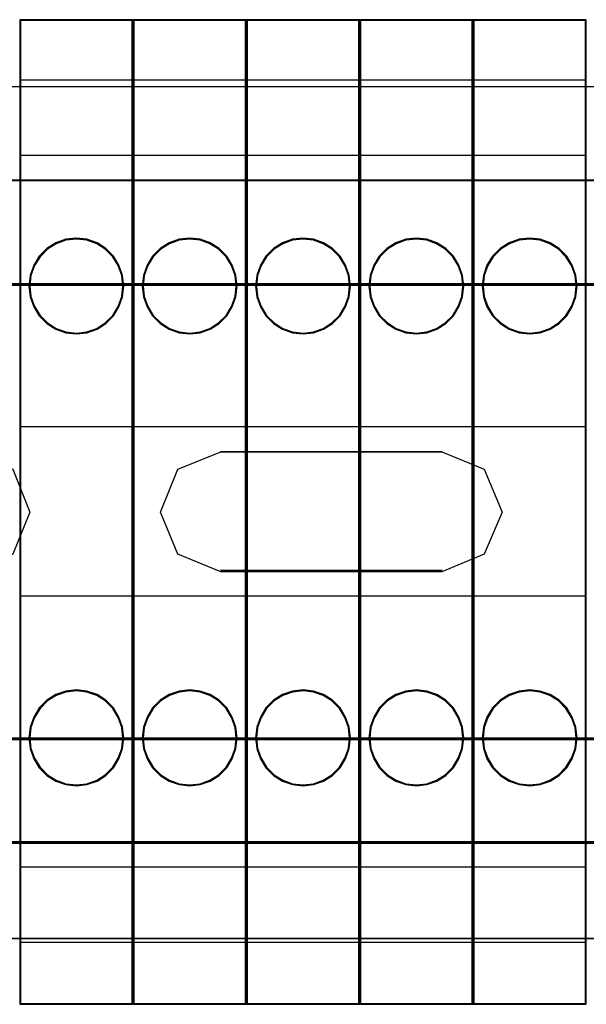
# Model space of a CAD drawing. Header units: millimetres. Extents: x 18084 to 52399, y 38174 to 56392.
# Tile 176 of 250: x 25402 to 25432, y 51075 to 51127. Entities that reach past the tile are written whole.
import ezdxf

# ---------------------------------------------------------------- set-up
doc = ezdxf.new("R2010")
doc.units = ezdxf.units.MM
doc.header["$LTSCALE"] = 100
for name, color, linetype in [('30', 7, 'Continuous'), ('45', 7, 'Continuous'), ('50', 7, 'Continuous')]:
    doc.layers.add(name, color=color, linetype=linetype)

msp = doc.modelspace()

# ---------------------------------------------------------------- linework, layer by layer
at = {"layer": '30', "color": 139}
for points in [[(25598.441, 51118.595), (25163.131, 51118.595), (25598.441, 51118.595)], [(25163.131, 51113.111), (25598.441, 51113.111), (25163.131, 51113.111)], [(25424.153, 51104.227), (25412.417, 51104.227), (25424.153, 51104.227)], [(25412.417, 51097.947), (25424.153, 51097.947), (25412.417, 51097.947)], [(25163.131, 51089.063), (25598.441, 51089.063), (25163.131, 51089.063)], [(25163.131, 51083.581), (25598.441, 51083.581), (25163.131, 51083.581)]]:
    msp.add_lwpolyline(points, close=True, dxfattribs=at)
at = {"layer": '30', "color": 7}
for points in [[(25163.131, 51113.041), (25598.441, 51113.041), (25598.441, 51113.227), (25598.441, 51115.43), (25598.441, 51118.595), (25598.257, 51118.595), (25163.315, 51118.595), (25163.131, 51118.595), (25163.131, 51115.43), (25163.131, 51113.227), (25163.131, 51113.041)], [(25163.131, 51113.041), (25598.441, 51113.041), (25598.441, 51113.227), (25598.441, 51115.43), (25598.441, 51118.595), (25598.257, 51118.595), (25163.315, 51118.595), (25163.131, 51118.595), (25163.131, 51115.43), (25163.131, 51113.227), (25163.131, 51113.041)], [(25163.131, 51113.041), (25598.441, 51113.041), (25598.441, 51113.227), (25598.441, 51115.43), (25598.441, 51118.595), (25598.257, 51118.595), (25163.315, 51118.595), (25163.131, 51118.595), (25163.131, 51115.43), (25163.131, 51113.227), (25163.131, 51113.041)], [(25385.165, 51103.298), (25387.409, 51104.227), (25399.152, 51104.227), (25401.426, 51103.298), (25402.318, 51101.038), (25401.426, 51098.808), (25399.152, 51097.88), (25387.409, 51097.88), (25385.165, 51098.808), (25384.274, 51101.038), (25385.165, 51103.298)], [(25385.165, 51103.298), (25387.409, 51104.227), (25399.152, 51104.227), (25401.426, 51103.298), (25402.318, 51101.038), (25401.426, 51098.808), (25399.152, 51097.88), (25387.409, 51097.88), (25385.165, 51098.808), (25384.274, 51101.038), (25385.165, 51103.298)], [(25385.165, 51103.298), (25387.409, 51104.227), (25399.152, 51104.227), (25401.426, 51103.298), (25402.318, 51101.038), (25401.426, 51098.808), (25399.152, 51097.88), (25387.409, 51097.88), (25385.165, 51098.808), (25384.274, 51101.038), (25385.165, 51103.298)], [(25424.141, 51097.88), (25412.429, 51097.88), (25410.154, 51098.808), (25409.232, 51101.038), (25410.154, 51103.298), (25412.429, 51104.227), (25424.141, 51104.227), (25426.385, 51103.298), (25427.338, 51101.038), (25426.385, 51098.808), (25424.141, 51097.88)], [(25424.141, 51097.88), (25412.429, 51097.88), (25410.154, 51098.808), (25409.232, 51101.038), (25410.154, 51103.298), (25412.429, 51104.227), (25424.141, 51104.227), (25426.385, 51103.298), (25427.338, 51101.038), (25426.385, 51098.808), (25424.141, 51097.88)], [(25424.141, 51097.88), (25412.429, 51097.88), (25410.154, 51098.808), (25409.232, 51101.038), (25410.154, 51103.298), (25412.429, 51104.227), (25424.141, 51104.227), (25426.385, 51103.298), (25427.338, 51101.038), (25426.385, 51098.808), (25424.141, 51097.88)], [(25598.441, 51089.063), (25163.131, 51089.063), (25163.131, 51088.877), (25163.131, 51086.675), (25163.131, 51083.512), (25163.315, 51083.512), (25598.257, 51083.512), (25598.441, 51083.512), (25598.441, 51086.675), (25598.441, 51088.877), (25598.441, 51089.063)], [(25598.441, 51089.063), (25163.131, 51089.063), (25163.131, 51088.877), (25163.131, 51086.675), (25163.131, 51083.512), (25163.315, 51083.512), (25598.257, 51083.512), (25598.441, 51083.512), (25598.441, 51086.675), (25598.441, 51088.877), (25598.441, 51089.063)], [(25598.441, 51089.063), (25163.131, 51089.063), (25163.131, 51088.877), (25163.131, 51086.675), (25163.131, 51083.512), (25163.315, 51083.512), (25598.257, 51083.512), (25598.441, 51083.512), (25598.441, 51086.675), (25598.441, 51088.877), (25598.441, 51089.063)]]:
    msp.add_lwpolyline(points, close=True, dxfattribs=at)
at = {"layer": '30', "color": 59}
for points in [[(25163.131, 51113.041), (25598.441, 51113.041), (25598.441, 51113.227), (25598.441, 51115.43), (25598.441, 51118.595), (25598.257, 51118.595), (25163.315, 51118.595), (25163.131, 51118.595), (25163.131, 51115.43), (25163.131, 51113.227), (25163.131, 51113.041)], [(25163.163, 51113.076), (25598.406, 51113.076), (25598.406, 51113.26), (25598.406, 51115.435), (25598.406, 51118.56), (25598.222, 51118.56), (25163.347, 51118.56), (25163.163, 51118.56), (25163.163, 51115.435), (25163.163, 51113.26), (25163.163, 51113.076)], [(25385.165, 51103.298), (25387.409, 51104.227), (25399.152, 51104.227), (25401.426, 51103.298), (25402.318, 51101.038), (25401.426, 51098.808), (25399.152, 51097.88), (25387.409, 51097.88), (25385.165, 51098.808), (25384.274, 51101.038), (25385.165, 51103.298)], [(25424.141, 51097.88), (25412.429, 51097.88), (25410.154, 51098.808), (25409.232, 51101.038), (25410.154, 51103.298), (25412.429, 51104.227), (25424.141, 51104.227), (25426.385, 51103.298), (25427.338, 51101.038), (25426.385, 51098.808), (25424.141, 51097.88)], [(25598.441, 51089.063), (25163.131, 51089.063), (25163.131, 51088.877), (25163.131, 51086.675), (25163.131, 51083.512), (25163.315, 51083.512), (25598.257, 51083.512), (25598.441, 51083.512), (25598.441, 51086.675), (25598.441, 51088.877), (25598.441, 51089.063)], [(25598.406, 51089.031), (25163.163, 51089.031), (25163.163, 51088.847), (25163.163, 51086.672), (25163.163, 51083.547), (25163.347, 51083.547), (25598.222, 51083.547), (25598.406, 51083.547), (25598.406, 51086.672), (25598.406, 51088.847), (25598.406, 51089.031)]]:
    msp.add_lwpolyline(points, close=True, dxfattribs=at)
at = {"layer": '30', "color": 7}
for points in [[(25598.441, 51113.111), (25163.131, 51113.111)], [(25598.441, 51113.111), (25163.131, 51113.111)], [(25598.441, 51113.111), (25163.131, 51113.111)], [(25163.131, 51088.996), (25598.441, 51088.996)], [(25163.131, 51088.996), (25598.441, 51088.996)], [(25163.131, 51088.996), (25598.441, 51088.996)]]:
    msp.add_lwpolyline(points, dxfattribs=at)
at = {"layer": '30', "color": 59}
for points in [[(25598.441, 51113.111), (25163.131, 51113.111)], [(25163.131, 51088.996), (25598.441, 51088.996)]]:
    msp.add_lwpolyline(points, dxfattribs=at)
at = {"layer": '45', "color": 7}
for p, q in [((25401.786, 51127.096), (25401.786, 51074.98)), ((25407.783, 51127.096), (25401.786, 51127.096)), ((25401.786, 51127.096), (25401.786, 51074.98)), ((25407.739, 51127.049), (25401.833, 51127.049)), ((25401.833, 51127.049), (25401.833, 51075.028)), ((25407.739, 51075.028), (25407.739, 51127.049)), ((25407.783, 51074.98), (25407.783, 51127.096)), ((25407.783, 51127.096), (25407.783, 51127.096)), ((25407.786, 51127.096), (25407.786, 51074.98)), ((25413.783, 51127.096), (25407.786, 51127.096)), ((25407.786, 51127.096), (25407.786, 51074.98)), ((25413.738, 51127.049), (25407.833, 51127.049)), ((25407.833, 51127.049), (25407.833, 51075.028)), ((25413.738, 51075.028), (25413.738, 51127.049)), ((25413.783, 51074.98), (25413.783, 51127.096)), ((25413.783, 51127.096), (25413.783, 51127.096)), ((25413.786, 51127.096), (25413.786, 51074.98)), ((25419.783, 51127.096), (25413.786, 51127.096)), ((25413.786, 51127.096), (25413.786, 51074.98)), ((25419.738, 51127.049), (25413.833, 51127.049)), ((25413.833, 51127.049), (25413.833, 51075.028)), ((25419.738, 51075.028), (25419.738, 51127.049)), ((25419.783, 51074.98), (25419.783, 51127.096)), ((25419.783, 51127.096), (25419.783, 51127.096)), ((25419.785, 51127.096), (25419.785, 51074.98)), ((25425.785, 51127.096), (25419.785, 51127.096)), ((25419.785, 51127.096), (25419.785, 51074.98)), ((25425.738, 51127.049), (25419.833, 51127.049)), ((25419.833, 51127.049), (25419.833, 51075.028)), ((25425.738, 51075.028), (25425.738, 51127.049)), ((25425.785, 51074.98), (25425.785, 51127.096)), ((25425.785, 51127.096), (25425.785, 51127.096)), ((25425.785, 51127.096), (25425.785, 51074.98)), ((25431.785, 51127.096), (25425.785, 51127.096)), ((25425.785, 51127.096), (25425.785, 51074.98)), ((25431.738, 51127.049), (25425.832, 51127.049)), ((25425.832, 51127.049), (25425.832, 51075.028)), ((25431.738, 51075.028), (25431.738, 51127.049)), ((25431.785, 51074.98), (25431.785, 51127.096)), ((25431.785, 51127.096), (25431.785, 51127.096)), ((25401.786, 51123.905), (25407.783, 51123.905)), ((25407.786, 51123.905), (25413.783, 51123.905)), ((25413.786, 51123.905), (25419.783, 51123.905)), ((25419.785, 51123.905), (25425.785, 51123.905)), ((25425.785, 51123.905), (25431.785, 51123.905)), ((25401.786, 51119.925), (25407.783, 51119.925)), ((25407.786, 51119.925), (25413.783, 51119.925)), ((25413.786, 51119.925), (25419.783, 51119.925)), ((25419.785, 51119.925), (25425.785, 51119.925)), ((25425.785, 51119.925), (25431.785, 51119.925)), ((25403.7, 51115.283), (25403.224, 51114.981)), ((25404.225, 51115.479), (25403.7, 51115.283)), ((25404.237, 51115.433), (25403.721, 51115.24)), ((25404.786, 51115.535), (25404.225, 51115.479)), ((25404.788, 51115.488), (25404.237, 51115.433)), ((25405.344, 51115.479), (25404.786, 51115.535)), ((25405.335, 51115.433), (25404.788, 51115.488)), ((25405.861, 51115.24), (25405.335, 51115.433)), ((25405.879, 51115.283), (25405.344, 51115.479)), ((25406.345, 51114.981), (25405.879, 51115.283)), ((25409.7, 51115.283), (25409.224, 51114.981)), ((25410.225, 51115.479), (25409.7, 51115.283)), ((25410.236, 51115.433), (25409.721, 51115.24)), ((25410.786, 51115.535), (25410.225, 51115.479)), ((25410.787, 51115.488), (25410.236, 51115.433)), ((25411.344, 51115.479), (25410.786, 51115.535)), ((25411.335, 51115.433), (25410.787, 51115.488)), ((25411.86, 51115.24), (25411.335, 51115.433)), ((25411.879, 51115.283), (25411.344, 51115.479)), ((25412.345, 51114.981), (25411.879, 51115.283)), ((25415.699, 51115.283), (25415.224, 51114.981)), ((25416.225, 51115.479), (25415.699, 51115.283)), ((25416.236, 51115.433), (25415.721, 51115.24)), ((25416.786, 51115.535), (25416.225, 51115.479)), ((25416.787, 51115.488), (25416.236, 51115.433)), ((25417.344, 51115.479), (25416.786, 51115.535)), ((25417.335, 51115.433), (25416.787, 51115.488)), ((25417.86, 51115.24), (25417.335, 51115.433)), ((25417.879, 51115.283), (25417.344, 51115.479)), ((25418.345, 51114.981), (25417.879, 51115.283)), ((25421.7, 51115.283), (25421.224, 51114.981)), ((25422.225, 51115.479), (25421.7, 51115.283)), ((25422.236, 51115.433), (25421.72, 51115.24)), ((25422.787, 51115.535), (25422.225, 51115.479)), ((25422.787, 51115.488), (25422.236, 51115.433)), ((25423.345, 51115.479), (25422.787, 51115.535)), ((25423.335, 51115.433), (25422.787, 51115.488)), ((25423.86, 51115.24), (25423.335, 51115.433)), ((25423.88, 51115.283), (25423.345, 51115.479)), ((25424.347, 51114.981), (25423.88, 51115.283)), ((25427.7, 51115.283), (25427.223, 51114.981)), ((25428.225, 51115.479), (25427.7, 51115.283)), ((25428.236, 51115.433), (25427.72, 51115.24)), ((25428.787, 51115.535), (25428.225, 51115.479)), ((25428.787, 51115.488), (25428.236, 51115.433)), ((25429.345, 51115.479), (25428.787, 51115.535)), ((25429.334, 51115.433), (25428.787, 51115.488)), ((25429.859, 51115.24), (25429.334, 51115.433)), ((25429.88, 51115.283), (25429.345, 51115.479)), ((25430.346, 51114.981), (25429.88, 51115.283)), ((25403.224, 51114.981), (25402.824, 51114.579)), ((25403.254, 51114.944), (25402.861, 51114.55)), ((25403.721, 51115.24), (25403.254, 51114.944)), ((25406.318, 51114.944), (25405.861, 51115.24)), ((25406.711, 51114.55), (25406.318, 51114.944)), ((25406.746, 51114.579), (25406.345, 51114.981)), ((25409.224, 51114.981), (25408.823, 51114.579)), ((25409.254, 51114.944), (25408.861, 51114.55)), ((25409.721, 51115.24), (25409.254, 51114.944)), ((25412.318, 51114.944), (25411.86, 51115.24)), ((25412.711, 51114.55), (25412.318, 51114.944)), ((25412.746, 51114.579), (25412.345, 51114.981)), ((25415.224, 51114.981), (25414.823, 51114.579)), ((25415.253, 51114.944), (25414.86, 51114.55)), ((25415.721, 51115.24), (25415.253, 51114.944)), ((25418.318, 51114.944), (25417.86, 51115.24)), ((25418.711, 51114.55), (25418.318, 51114.944)), ((25418.745, 51114.579), (25418.345, 51114.981)), ((25421.224, 51114.981), (25420.823, 51114.579)), ((25421.253, 51114.944), (25420.86, 51114.55)), ((25421.72, 51115.24), (25421.253, 51114.944)), ((25424.317, 51114.944), (25423.86, 51115.24)), ((25424.71, 51114.55), (25424.317, 51114.944)), ((25424.747, 51114.579), (25424.347, 51114.981)), ((25427.223, 51114.981), (25426.823, 51114.579)), ((25427.253, 51114.944), (25426.86, 51114.55)), ((25427.72, 51115.24), (25427.253, 51114.944)), ((25430.317, 51114.944), (25429.859, 51115.24)), ((25430.71, 51114.55), (25430.317, 51114.944)), ((25430.747, 51114.579), (25430.346, 51114.981)), ((25402.824, 51114.579), (25402.528, 51114.105)), ((25402.861, 51114.55), (25402.571, 51114.084)), ((25407.001, 51114.084), (25406.711, 51114.55)), ((25407.041, 51114.105), (25406.746, 51114.579)), ((25408.823, 51114.579), (25408.528, 51114.105)), ((25408.861, 51114.55), (25408.571, 51114.084)), ((25413.001, 51114.084), (25412.711, 51114.55)), ((25413.041, 51114.105), (25412.746, 51114.579)), ((25414.823, 51114.579), (25414.528, 51114.105)), ((25414.86, 51114.55), (25414.57, 51114.084)), ((25419.001, 51114.084), (25418.711, 51114.55)), ((25419.041, 51114.105), (25418.745, 51114.579)), ((25420.823, 51114.579), (25420.528, 51114.105)), ((25420.86, 51114.55), (25420.57, 51114.084)), ((25425, 51114.084), (25424.71, 51114.55)), ((25425.043, 51114.105), (25424.747, 51114.579)), ((25426.823, 51114.579), (25426.527, 51114.105)), ((25426.86, 51114.55), (25426.57, 51114.084)), ((25431, 51114.084), (25430.71, 51114.55)), ((25431.043, 51114.105), (25430.747, 51114.579)), ((25402.528, 51114.105), (25402.335, 51113.563)), ((25402.571, 51114.084), (25402.381, 51113.553)), ((25407.191, 51113.553), (25407.001, 51114.084)), ((25407.235, 51113.563), (25407.041, 51114.105)), ((25408.528, 51114.105), (25408.334, 51113.563)), ((25408.571, 51114.084), (25408.38, 51113.553)), ((25413.191, 51113.553), (25413.001, 51114.084)), ((25413.235, 51113.563), (25413.041, 51114.105)), ((25414.528, 51114.105), (25414.334, 51113.563)), ((25414.57, 51114.084), (25414.38, 51113.553)), ((25419.191, 51113.553), (25419.001, 51114.084)), ((25419.234, 51113.563), (25419.041, 51114.105)), ((25420.528, 51114.105), (25420.334, 51113.563)), ((25420.57, 51114.084), (25420.38, 51113.553)), ((25425.19, 51113.553), (25425, 51114.084)), ((25425.237, 51113.563), (25425.043, 51114.105)), ((25426.527, 51114.105), (25426.334, 51113.563)), ((25426.57, 51114.084), (25426.38, 51113.553)), ((25431.19, 51113.553), (25431, 51114.084)), ((25431.236, 51113.563), (25431.043, 51114.105)), ((25402.335, 51113.563), (25402.276, 51112.999)), ((25402.381, 51113.553), (25402.323, 51112.999)), ((25407.249, 51112.999), (25407.191, 51113.553)), ((25407.294, 51112.999), (25407.235, 51113.563)), ((25408.334, 51113.563), (25408.275, 51112.999)), ((25408.38, 51113.553), (25408.322, 51112.999)), ((25413.249, 51112.999), (25413.191, 51113.553)), ((25413.294, 51112.999), (25413.235, 51113.563)), ((25414.334, 51113.563), (25414.275, 51112.999)), ((25414.38, 51113.553), (25414.322, 51112.999)), ((25419.249, 51112.999), (25419.191, 51113.553)), ((25419.293, 51112.999), (25419.234, 51113.563)), ((25420.334, 51113.563), (25420.275, 51112.999)), ((25420.38, 51113.553), (25420.322, 51112.999)), ((25425.248, 51112.999), (25425.19, 51113.553)), ((25425.296, 51112.999), (25425.237, 51113.563)), ((25426.334, 51113.563), (25426.274, 51112.999)), ((25426.38, 51113.553), (25426.322, 51112.999)), ((25431.248, 51112.999), (25431.19, 51113.553)), ((25431.295, 51112.999), (25431.236, 51113.563)), ((25402.276, 51112.999), (25402.335, 51112.435)), ((25402.323, 51112.999), (25402.381, 51112.445)), ((25407.191, 51112.445), (25407.249, 51112.999)), ((25407.235, 51112.435), (25407.294, 51112.999)), ((25407.249, 51112.999), (25407.249, 51112.999)), ((25407.294, 51112.999), (25407.294, 51112.999)), ((25408.275, 51112.999), (25408.334, 51112.435)), ((25408.322, 51112.999), (25408.38, 51112.445)), ((25413.191, 51112.445), (25413.249, 51112.999)), ((25413.235, 51112.435), (25413.294, 51112.999)), ((25413.249, 51112.999), (25413.249, 51112.999)), ((25413.294, 51112.999), (25413.294, 51112.999)), ((25414.275, 51112.999), (25414.334, 51112.435)), ((25414.322, 51112.999), (25414.38, 51112.445)), ((25419.191, 51112.445), (25419.249, 51112.999)), ((25419.234, 51112.435), (25419.293, 51112.999)), ((25419.249, 51112.999), (25419.249, 51112.999)), ((25419.293, 51112.999), (25419.293, 51112.999)), ((25420.275, 51112.999), (25420.334, 51112.435)), ((25420.322, 51112.999), (25420.38, 51112.445)), ((25425.19, 51112.445), (25425.248, 51112.999)), ((25425.237, 51112.435), (25425.296, 51112.999)), ((25425.248, 51112.999), (25425.248, 51112.999)), ((25425.296, 51112.999), (25425.296, 51112.999)), ((25426.274, 51112.999), (25426.334, 51112.435)), ((25426.322, 51112.999), (25426.38, 51112.445)), ((25431.19, 51112.445), (25431.248, 51112.999)), ((25431.236, 51112.435), (25431.295, 51112.999)), ((25431.248, 51112.999), (25431.248, 51112.999)), ((25431.295, 51112.999), (25431.295, 51112.999)), ((25402.335, 51112.435), (25402.528, 51111.89)), ((25402.381, 51112.445), (25402.571, 51111.911)), ((25407.001, 51111.911), (25407.191, 51112.445)), ((25407.041, 51111.89), (25407.235, 51112.435)), ((25408.334, 51112.435), (25408.528, 51111.89)), ((25408.38, 51112.445), (25408.571, 51111.911)), ((25413.001, 51111.911), (25413.191, 51112.445)), ((25413.041, 51111.89), (25413.235, 51112.435)), ((25414.334, 51112.435), (25414.528, 51111.89)), ((25414.38, 51112.445), (25414.57, 51111.911)), ((25419.001, 51111.911), (25419.191, 51112.445)), ((25419.041, 51111.89), (25419.234, 51112.435)), ((25420.334, 51112.435), (25420.528, 51111.89)), ((25420.38, 51112.445), (25420.57, 51111.911)), ((25425, 51111.911), (25425.19, 51112.445)), ((25425.043, 51111.89), (25425.237, 51112.435)), ((25426.334, 51112.435), (25426.527, 51111.89)), ((25426.38, 51112.445), (25426.57, 51111.911)), ((25431, 51111.911), (25431.19, 51112.445)), ((25431.043, 51111.89), (25431.236, 51112.435)), ((25402.528, 51111.89), (25402.824, 51111.419)), ((25402.571, 51111.911), (25402.861, 51111.448)), ((25406.711, 51111.448), (25407.001, 51111.911)), ((25406.746, 51111.419), (25407.041, 51111.89)), ((25408.528, 51111.89), (25408.823, 51111.419)), ((25408.571, 51111.911), (25408.861, 51111.448)), ((25412.711, 51111.448), (25413.001, 51111.911)), ((25412.746, 51111.419), (25413.041, 51111.89)), ((25414.528, 51111.89), (25414.823, 51111.419)), ((25414.57, 51111.911), (25414.86, 51111.448)), ((25418.711, 51111.448), (25419.001, 51111.911)), ((25418.745, 51111.419), (25419.041, 51111.89)), ((25420.528, 51111.89), (25420.823, 51111.419)), ((25420.57, 51111.911), (25420.86, 51111.448)), ((25424.71, 51111.448), (25425, 51111.911)), ((25424.747, 51111.419), (25425.043, 51111.89)), ((25426.527, 51111.89), (25426.823, 51111.419)), ((25426.57, 51111.911), (25426.86, 51111.448)), ((25430.71, 51111.448), (25431, 51111.911)), ((25430.747, 51111.419), (25431.043, 51111.89)), ((25402.824, 51111.419), (25403.224, 51111.014)), ((25402.861, 51111.448), (25403.254, 51111.051)), ((25406.318, 51111.051), (25406.711, 51111.448)), ((25406.345, 51111.014), (25406.746, 51111.419)), ((25408.823, 51111.419), (25409.224, 51111.014)), ((25408.861, 51111.448), (25409.254, 51111.051)), ((25412.318, 51111.051), (25412.711, 51111.448)), ((25412.345, 51111.014), (25412.746, 51111.419)), ((25414.823, 51111.419), (25415.224, 51111.014)), ((25414.86, 51111.448), (25415.253, 51111.051)), ((25418.318, 51111.051), (25418.711, 51111.448)), ((25418.345, 51111.014), (25418.745, 51111.419)), ((25420.823, 51111.419), (25421.224, 51111.014)), ((25420.86, 51111.448), (25421.253, 51111.051)), ((25424.317, 51111.051), (25424.71, 51111.448)), ((25424.347, 51111.014), (25424.747, 51111.419)), ((25426.823, 51111.419), (25427.223, 51111.014)), ((25426.86, 51111.448), (25427.253, 51111.051)), ((25430.317, 51111.051), (25430.71, 51111.448)), ((25430.346, 51111.014), (25430.747, 51111.419)), ((25403.224, 51111.014), (25403.7, 51110.715)), ((25403.254, 51111.051), (25403.721, 51110.758)), ((25403.7, 51110.715), (25404.225, 51110.52)), ((25403.721, 51110.758), (25404.237, 51110.566)), ((25405.335, 51110.566), (25405.861, 51110.758)), ((25405.344, 51110.52), (25405.879, 51110.715)), ((25405.861, 51110.758), (25406.318, 51111.051)), ((25405.879, 51110.715), (25406.345, 51111.014)), ((25409.224, 51111.014), (25409.7, 51110.715)), ((25409.254, 51111.051), (25409.721, 51110.758)), ((25409.7, 51110.715), (25410.225, 51110.52)), ((25409.721, 51110.758), (25410.236, 51110.566)), ((25411.335, 51110.566), (25411.86, 51110.758)), ((25411.344, 51110.52), (25411.879, 51110.715)), ((25411.86, 51110.758), (25412.318, 51111.051)), ((25411.879, 51110.715), (25412.345, 51111.014)), ((25415.224, 51111.014), (25415.699, 51110.715)), ((25415.253, 51111.051), (25415.721, 51110.758)), ((25415.699, 51110.715), (25416.225, 51110.52)), ((25415.721, 51110.758), (25416.236, 51110.566)), ((25417.335, 51110.566), (25417.86, 51110.758)), ((25417.344, 51110.52), (25417.879, 51110.715)), ((25417.86, 51110.758), (25418.318, 51111.051)), ((25417.879, 51110.715), (25418.345, 51111.014)), ((25421.224, 51111.014), (25421.7, 51110.715)), ((25421.253, 51111.051), (25421.72, 51110.758)), ((25421.7, 51110.715), (25422.225, 51110.52)), ((25421.72, 51110.758), (25422.236, 51110.566)), ((25423.335, 51110.566), (25423.86, 51110.758)), ((25423.345, 51110.52), (25423.88, 51110.715)), ((25423.86, 51110.758), (25424.317, 51111.051)), ((25423.88, 51110.715), (25424.347, 51111.014)), ((25427.223, 51111.014), (25427.7, 51110.715)), ((25427.253, 51111.051), (25427.72, 51110.758)), ((25427.7, 51110.715), (25428.225, 51110.52)), ((25427.72, 51110.758), (25428.236, 51110.566)), ((25429.334, 51110.566), (25429.859, 51110.758)), ((25429.345, 51110.52), (25429.88, 51110.715)), ((25429.859, 51110.758), (25430.317, 51111.051)), ((25429.88, 51110.715), (25430.346, 51111.014)), ((25404.225, 51110.52), (25404.786, 51110.463)), ((25404.237, 51110.566), (25404.788, 51110.51)), ((25404.786, 51110.463), (25405.344, 51110.52)), ((25404.788, 51110.51), (25405.335, 51110.566)), ((25410.225, 51110.52), (25410.786, 51110.463)), ((25410.236, 51110.566), (25410.787, 51110.51)), ((25410.786, 51110.463), (25411.344, 51110.52)), ((25410.787, 51110.51), (25411.335, 51110.566)), ((25416.225, 51110.52), (25416.786, 51110.463)), ((25416.236, 51110.566), (25416.787, 51110.51)), ((25416.786, 51110.463), (25417.344, 51110.52)), ((25416.787, 51110.51), (25417.335, 51110.566)), ((25422.225, 51110.52), (25422.787, 51110.463)), ((25422.236, 51110.566), (25422.787, 51110.51)), ((25422.787, 51110.51), (25423.335, 51110.566)), ((25422.787, 51110.463), (25423.345, 51110.52)), ((25428.225, 51110.52), (25428.787, 51110.463)), ((25428.236, 51110.566), (25428.787, 51110.51)), ((25428.787, 51110.51), (25429.334, 51110.566)), ((25428.787, 51110.463), (25429.345, 51110.52)), ((25401.786, 51105.57), (25407.783, 51105.57)), ((25407.786, 51105.57), (25413.783, 51105.57)), ((25413.786, 51105.57), (25419.783, 51105.57)), ((25419.785, 51105.57), (25425.785, 51105.57)), ((25425.785, 51105.57), (25431.785, 51105.57)), ((25401.786, 51096.602), (25407.783, 51096.602)), ((25407.786, 51096.602), (25413.783, 51096.602)), ((25413.786, 51096.602), (25419.783, 51096.602)), ((25419.785, 51096.602), (25425.785, 51096.602)), ((25425.785, 51096.602), (25431.785, 51096.602)), ((25403.7, 51091.371), (25403.224, 51091.072)), ((25403.721, 51091.328), (25403.254, 51091.035)), ((25404.225, 51091.557), (25403.7, 51091.371)), ((25404.237, 51091.511), (25403.721, 51091.328)), ((25404.786, 51091.626), (25404.225, 51091.557)), ((25404.788, 51091.579), (25404.237, 51091.511)), ((25405.344, 51091.557), (25404.786, 51091.626)), ((25405.335, 51091.511), (25404.788, 51091.579)), ((25405.861, 51091.328), (25405.335, 51091.511)), ((25405.879, 51091.371), (25405.344, 51091.557)), ((25406.318, 51091.035), (25405.861, 51091.328)), ((25406.345, 51091.072), (25405.879, 51091.371)), ((25409.7, 51091.371), (25409.224, 51091.072)), ((25409.721, 51091.328), (25409.254, 51091.035)), ((25410.225, 51091.557), (25409.7, 51091.371)), ((25410.236, 51091.511), (25409.721, 51091.328)), ((25410.786, 51091.626), (25410.225, 51091.557)), ((25410.787, 51091.579), (25410.236, 51091.511)), ((25411.344, 51091.557), (25410.786, 51091.626)), ((25411.335, 51091.511), (25410.787, 51091.579)), ((25411.86, 51091.328), (25411.335, 51091.511)), ((25411.879, 51091.371), (25411.344, 51091.557)), ((25412.318, 51091.035), (25411.86, 51091.328)), ((25412.345, 51091.072), (25411.879, 51091.371)), ((25415.699, 51091.371), (25415.224, 51091.072)), ((25415.721, 51091.328), (25415.253, 51091.035)), ((25416.225, 51091.557), (25415.699, 51091.371)), ((25416.236, 51091.511), (25415.721, 51091.328)), ((25416.786, 51091.626), (25416.225, 51091.557)), ((25416.787, 51091.579), (25416.236, 51091.511)), ((25417.344, 51091.557), (25416.786, 51091.626)), ((25417.335, 51091.511), (25416.787, 51091.579)), ((25417.86, 51091.328), (25417.335, 51091.511)), ((25417.879, 51091.371), (25417.344, 51091.557)), ((25418.318, 51091.035), (25417.86, 51091.328)), ((25418.345, 51091.072), (25417.879, 51091.371)), ((25421.7, 51091.371), (25421.224, 51091.072)), ((25421.72, 51091.328), (25421.253, 51091.035)), ((25422.225, 51091.557), (25421.7, 51091.371)), ((25422.236, 51091.511), (25421.72, 51091.328)), ((25422.787, 51091.626), (25422.225, 51091.557)), ((25422.787, 51091.579), (25422.236, 51091.511)), ((25423.345, 51091.557), (25422.787, 51091.626)), ((25423.335, 51091.511), (25422.787, 51091.579)), ((25423.86, 51091.328), (25423.335, 51091.511)), ((25423.88, 51091.371), (25423.345, 51091.557)), ((25424.317, 51091.035), (25423.86, 51091.328)), ((25424.347, 51091.072), (25423.88, 51091.371)), ((25427.7, 51091.371), (25427.223, 51091.072)), ((25427.72, 51091.328), (25427.253, 51091.035)), ((25428.225, 51091.557), (25427.7, 51091.371)), ((25428.236, 51091.511), (25427.72, 51091.328)), ((25428.787, 51091.626), (25428.225, 51091.557)), ((25428.787, 51091.579), (25428.236, 51091.511)), ((25429.345, 51091.557), (25428.787, 51091.626)), ((25429.334, 51091.511), (25428.787, 51091.579)), ((25429.859, 51091.328), (25429.334, 51091.511)), ((25429.88, 51091.371), (25429.345, 51091.557)), ((25430.317, 51091.035), (25429.859, 51091.328)), ((25430.346, 51091.072), (25429.88, 51091.371)), ((25403.224, 51091.072), (25402.824, 51090.667)), ((25403.254, 51091.035), (25402.861, 51090.638)), ((25406.711, 51090.638), (25406.318, 51091.035)), ((25406.746, 51090.667), (25406.345, 51091.072)), ((25409.224, 51091.072), (25408.823, 51090.667)), ((25409.254, 51091.035), (25408.861, 51090.638)), ((25412.711, 51090.638), (25412.318, 51091.035)), ((25412.746, 51090.667), (25412.345, 51091.072)), ((25415.224, 51091.072), (25414.823, 51090.667)), ((25415.253, 51091.035), (25414.86, 51090.638)), ((25418.711, 51090.638), (25418.318, 51091.035)), ((25418.745, 51090.667), (25418.345, 51091.072)), ((25421.224, 51091.072), (25420.823, 51090.667)), ((25421.253, 51091.035), (25420.86, 51090.638)), ((25424.71, 51090.638), (25424.317, 51091.035)), ((25424.747, 51090.667), (25424.347, 51091.072)), ((25427.223, 51091.072), (25426.823, 51090.667)), ((25427.253, 51091.035), (25426.86, 51090.638)), ((25430.71, 51090.638), (25430.317, 51091.035)), ((25430.747, 51090.667), (25430.346, 51091.072)), ((25402.824, 51090.667), (25402.528, 51090.186)), ((25402.861, 51090.638), (25402.571, 51090.165)), ((25407.001, 51090.165), (25406.711, 51090.638)), ((25407.041, 51090.186), (25406.746, 51090.667)), ((25408.823, 51090.667), (25408.528, 51090.186)), ((25408.861, 51090.638), (25408.571, 51090.165)), ((25413.001, 51090.165), (25412.711, 51090.638)), ((25413.041, 51090.186), (25412.746, 51090.667)), ((25414.823, 51090.667), (25414.528, 51090.186)), ((25414.86, 51090.638), (25414.57, 51090.165)), ((25419.001, 51090.165), (25418.711, 51090.638)), ((25419.041, 51090.186), (25418.745, 51090.667)), ((25420.823, 51090.667), (25420.528, 51090.186)), ((25420.86, 51090.638), (25420.57, 51090.165)), ((25425, 51090.165), (25424.71, 51090.638)), ((25425.043, 51090.186), (25424.747, 51090.667)), ((25426.823, 51090.667), (25426.527, 51090.186)), ((25426.86, 51090.638), (25426.57, 51090.165)), ((25431, 51090.165), (25430.71, 51090.638)), ((25431.043, 51090.186), (25430.747, 51090.667)), ((25402.528, 51090.186), (25402.335, 51089.642)), ((25402.571, 51090.165), (25402.381, 51089.631)), ((25407.191, 51089.631), (25407.001, 51090.165)), ((25407.235, 51089.642), (25407.041, 51090.186)), ((25408.528, 51090.186), (25408.334, 51089.642)), ((25408.571, 51090.165), (25408.38, 51089.631)), ((25413.191, 51089.631), (25413.001, 51090.165)), ((25413.235, 51089.642), (25413.041, 51090.186)), ((25414.528, 51090.186), (25414.334, 51089.642)), ((25414.57, 51090.165), (25414.38, 51089.631)), ((25419.191, 51089.631), (25419.001, 51090.165)), ((25419.234, 51089.642), (25419.041, 51090.186)), ((25420.528, 51090.186), (25420.334, 51089.642)), ((25420.57, 51090.165), (25420.38, 51089.631)), ((25425.19, 51089.631), (25425, 51090.165)), ((25425.237, 51089.642), (25425.043, 51090.186)), ((25426.527, 51090.186), (25426.334, 51089.642)), ((25426.57, 51090.165), (25426.38, 51089.631)), ((25431.19, 51089.631), (25431, 51090.165)), ((25431.236, 51089.642), (25431.043, 51090.186)), ((25402.335, 51089.642), (25402.276, 51089.077)), ((25402.381, 51089.631), (25402.323, 51089.077)), ((25407.249, 51089.077), (25407.191, 51089.631)), ((25407.294, 51089.077), (25407.235, 51089.642)), ((25408.334, 51089.642), (25408.275, 51089.077)), ((25408.38, 51089.631), (25408.322, 51089.077)), ((25413.249, 51089.077), (25413.191, 51089.631)), ((25413.294, 51089.077), (25413.235, 51089.642)), ((25414.334, 51089.642), (25414.275, 51089.077)), ((25414.38, 51089.631), (25414.322, 51089.077)), ((25419.249, 51089.077), (25419.191, 51089.631)), ((25419.293, 51089.077), (25419.234, 51089.642)), ((25420.334, 51089.642), (25420.275, 51089.077)), ((25420.38, 51089.631), (25420.322, 51089.077)), ((25425.248, 51089.077), (25425.19, 51089.631)), ((25425.296, 51089.077), (25425.237, 51089.642)), ((25426.334, 51089.642), (25426.274, 51089.077)), ((25426.38, 51089.631), (25426.322, 51089.077)), ((25431.248, 51089.077), (25431.19, 51089.631)), ((25431.295, 51089.077), (25431.236, 51089.642)), ((25402.276, 51089.077), (25402.335, 51088.513)), ((25402.323, 51089.077), (25402.381, 51088.524)), ((25407.191, 51088.524), (25407.249, 51089.077)), ((25407.235, 51088.513), (25407.294, 51089.077)), ((25407.249, 51089.077), (25407.249, 51089.077)), ((25407.294, 51089.077), (25407.294, 51089.077)), ((25408.275, 51089.077), (25408.334, 51088.513)), ((25408.322, 51089.077), (25408.38, 51088.524)), ((25413.191, 51088.524), (25413.249, 51089.077)), ((25413.235, 51088.513), (25413.294, 51089.077)), ((25413.249, 51089.077), (25413.249, 51089.077)), ((25413.294, 51089.077), (25413.294, 51089.077)), ((25414.275, 51089.077), (25414.334, 51088.513)), ((25414.322, 51089.077), (25414.38, 51088.524)), ((25419.191, 51088.524), (25419.249, 51089.077)), ((25419.234, 51088.513), (25419.293, 51089.077)), ((25419.249, 51089.077), (25419.249, 51089.077)), ((25419.293, 51089.077), (25419.293, 51089.077)), ((25420.275, 51089.077), (25420.334, 51088.513)), ((25420.322, 51089.077), (25420.38, 51088.524)), ((25425.19, 51088.524), (25425.248, 51089.077)), ((25425.237, 51088.513), (25425.296, 51089.077)), ((25425.248, 51089.077), (25425.248, 51089.077)), ((25425.296, 51089.077), (25425.296, 51089.077)), ((25426.274, 51089.077), (25426.334, 51088.513)), ((25426.322, 51089.077), (25426.38, 51088.524)), ((25431.19, 51088.524), (25431.248, 51089.077)), ((25431.236, 51088.513), (25431.295, 51089.077)), ((25431.248, 51089.077), (25431.248, 51089.077)), ((25431.295, 51089.077), (25431.295, 51089.077)), ((25402.335, 51088.513), (25402.528, 51087.982)), ((25402.381, 51088.524), (25402.571, 51088.003)), ((25407.001, 51088.003), (25407.191, 51088.524)), ((25407.041, 51087.982), (25407.235, 51088.513)), ((25408.334, 51088.513), (25408.528, 51087.982)), ((25408.38, 51088.524), (25408.571, 51088.003)), ((25413.001, 51088.003), (25413.191, 51088.524)), ((25413.041, 51087.982), (25413.235, 51088.513)), ((25414.334, 51088.513), (25414.528, 51087.982)), ((25414.38, 51088.524), (25414.57, 51088.003)), ((25419.001, 51088.003), (25419.191, 51088.524)), ((25419.041, 51087.982), (25419.234, 51088.513)), ((25420.334, 51088.513), (25420.528, 51087.982)), ((25420.38, 51088.524), (25420.57, 51088.003)), ((25425, 51088.003), (25425.19, 51088.524)), ((25425.043, 51087.982), (25425.237, 51088.513)), ((25426.334, 51088.513), (25426.527, 51087.982)), ((25426.38, 51088.524), (25426.57, 51088.003)), ((25431, 51088.003), (25431.19, 51088.524)), ((25431.043, 51087.982), (25431.236, 51088.513)), ((25402.528, 51087.982), (25402.824, 51087.498)), ((25402.571, 51088.003), (25402.861, 51087.527)), ((25406.711, 51087.527), (25407.001, 51088.003)), ((25406.746, 51087.498), (25407.041, 51087.982)), ((25408.528, 51087.982), (25408.823, 51087.498)), ((25408.571, 51088.003), (25408.861, 51087.527)), ((25412.711, 51087.527), (25413.001, 51088.003)), ((25412.746, 51087.498), (25413.041, 51087.982)), ((25414.528, 51087.982), (25414.823, 51087.498)), ((25414.57, 51088.003), (25414.86, 51087.527)), ((25418.711, 51087.527), (25419.001, 51088.003)), ((25418.745, 51087.498), (25419.041, 51087.982)), ((25420.528, 51087.982), (25420.823, 51087.498)), ((25420.57, 51088.003), (25420.86, 51087.527)), ((25424.71, 51087.527), (25425, 51088.003)), ((25424.747, 51087.498), (25425.043, 51087.982)), ((25426.527, 51087.982), (25426.823, 51087.498)), ((25426.57, 51088.003), (25426.86, 51087.527)), ((25430.71, 51087.527), (25431, 51088.003)), ((25430.747, 51087.498), (25431.043, 51087.982)), ((25402.824, 51087.498), (25403.224, 51087.096)), ((25402.861, 51087.527), (25403.254, 51087.133)), ((25403.254, 51087.133), (25403.721, 51086.836)), ((25405.861, 51086.836), (25406.318, 51087.133)), ((25406.318, 51087.133), (25406.711, 51087.527)), ((25406.345, 51087.096), (25406.746, 51087.498)), ((25408.823, 51087.498), (25409.224, 51087.096)), ((25408.861, 51087.527), (25409.254, 51087.133)), ((25409.254, 51087.133), (25409.721, 51086.836)), ((25411.86, 51086.836), (25412.318, 51087.133)), ((25412.318, 51087.133), (25412.711, 51087.527)), ((25412.345, 51087.096), (25412.746, 51087.498)), ((25414.823, 51087.498), (25415.224, 51087.096)), ((25414.86, 51087.527), (25415.253, 51087.133)), ((25415.253, 51087.133), (25415.721, 51086.836)), ((25417.86, 51086.836), (25418.318, 51087.133)), ((25418.318, 51087.133), (25418.711, 51087.527)), ((25418.345, 51087.096), (25418.745, 51087.498)), ((25420.823, 51087.498), (25421.224, 51087.096)), ((25420.86, 51087.527), (25421.253, 51087.133)), ((25421.253, 51087.133), (25421.72, 51086.836)), ((25423.86, 51086.836), (25424.317, 51087.133)), ((25424.317, 51087.133), (25424.71, 51087.527)), ((25424.347, 51087.096), (25424.747, 51087.498)), ((25426.823, 51087.498), (25427.223, 51087.096)), ((25426.86, 51087.527), (25427.253, 51087.133)), ((25427.253, 51087.133), (25427.72, 51086.836)), ((25429.859, 51086.836), (25430.317, 51087.133)), ((25430.317, 51087.133), (25430.71, 51087.527)), ((25430.346, 51087.096), (25430.747, 51087.498)), ((25403.224, 51087.096), (25403.7, 51086.794)), ((25403.7, 51086.794), (25404.225, 51086.611)), ((25403.721, 51086.836), (25404.237, 51086.657)), ((25404.225, 51086.611), (25404.786, 51086.542)), ((25404.237, 51086.657), (25404.788, 51086.589)), ((25404.786, 51086.542), (25405.344, 51086.611)), ((25404.788, 51086.589), (25405.335, 51086.657)), ((25405.335, 51086.657), (25405.861, 51086.836)), ((25405.344, 51086.611), (25405.879, 51086.794)), ((25405.879, 51086.794), (25406.345, 51087.096)), ((25409.224, 51087.096), (25409.7, 51086.794)), ((25409.7, 51086.794), (25410.225, 51086.611)), ((25409.721, 51086.836), (25410.236, 51086.657)), ((25410.225, 51086.611), (25410.786, 51086.542)), ((25410.236, 51086.657), (25410.787, 51086.589)), ((25410.786, 51086.542), (25411.344, 51086.611)), ((25410.787, 51086.589), (25411.335, 51086.657)), ((25411.335, 51086.657), (25411.86, 51086.836)), ((25411.344, 51086.611), (25411.879, 51086.794)), ((25411.879, 51086.794), (25412.345, 51087.096)), ((25415.224, 51087.096), (25415.699, 51086.794)), ((25415.699, 51086.794), (25416.225, 51086.611)), ((25415.721, 51086.836), (25416.236, 51086.657)), ((25416.225, 51086.611), (25416.786, 51086.542)), ((25416.236, 51086.657), (25416.787, 51086.589)), ((25416.786, 51086.542), (25417.344, 51086.611)), ((25416.787, 51086.589), (25417.335, 51086.657)), ((25417.335, 51086.657), (25417.86, 51086.836)), ((25417.344, 51086.611), (25417.879, 51086.794)), ((25417.879, 51086.794), (25418.345, 51087.096)), ((25421.224, 51087.096), (25421.7, 51086.794)), ((25421.7, 51086.794), (25422.225, 51086.611)), ((25421.72, 51086.836), (25422.236, 51086.657)), ((25422.225, 51086.611), (25422.787, 51086.542)), ((25422.236, 51086.657), (25422.787, 51086.589)), ((25422.787, 51086.589), (25423.335, 51086.657)), ((25422.787, 51086.542), (25423.345, 51086.611)), ((25423.335, 51086.657), (25423.86, 51086.836)), ((25423.345, 51086.611), (25423.88, 51086.794)), ((25423.88, 51086.794), (25424.347, 51087.096)), ((25427.223, 51087.096), (25427.7, 51086.794)), ((25427.7, 51086.794), (25428.225, 51086.611)), ((25427.72, 51086.836), (25428.236, 51086.657)), ((25428.225, 51086.611), (25428.787, 51086.542)), ((25428.236, 51086.657), (25428.787, 51086.589)), ((25428.787, 51086.589), (25429.334, 51086.657)), ((25428.787, 51086.542), (25429.345, 51086.611)), ((25429.334, 51086.657), (25429.859, 51086.836)), ((25429.345, 51086.611), (25429.88, 51086.794)), ((25429.88, 51086.794), (25430.346, 51087.096)), ((25401.786, 51082.261), (25407.783, 51082.261)), ((25407.786, 51082.261), (25413.783, 51082.261)), ((25413.786, 51082.261), (25419.783, 51082.261)), ((25419.785, 51082.261), (25425.785, 51082.261)), ((25425.785, 51082.261), (25431.785, 51082.261)), ((25401.786, 51078.268), (25407.783, 51078.268)), ((25407.786, 51078.268), (25413.783, 51078.268)), ((25413.786, 51078.268), (25419.783, 51078.268)), ((25419.785, 51078.268), (25425.785, 51078.268)), ((25425.785, 51078.268), (25431.785, 51078.268)), ((25401.786, 51074.98), (25407.783, 51074.98)), ((25401.786, 51074.98), (25401.786, 51074.98)), ((25401.833, 51075.028), (25407.739, 51075.028)), ((25401.833, 51075.028), (25401.833, 51075.028)), ((25407.783, 51074.98), (25407.783, 51074.98)), ((25407.786, 51074.98), (25413.783, 51074.98)), ((25407.786, 51074.98), (25407.786, 51074.98)), ((25407.833, 51075.028), (25413.738, 51075.028)), ((25407.833, 51075.028), (25407.833, 51075.028)), ((25413.783, 51074.98), (25413.783, 51074.98)), ((25413.786, 51074.98), (25419.783, 51074.98)), ((25413.786, 51074.98), (25413.786, 51074.98)), ((25413.833, 51075.028), (25419.738, 51075.028)), ((25413.833, 51075.028), (25413.833, 51075.028)), ((25419.783, 51074.98), (25419.783, 51074.98)), ((25419.785, 51074.98), (25425.785, 51074.98)), ((25419.785, 51074.98), (25419.785, 51074.98)), ((25419.833, 51075.028), (25425.738, 51075.028)), ((25419.833, 51075.028), (25419.833, 51075.028)), ((25425.785, 51074.98), (25425.785, 51074.98)), ((25425.785, 51074.98), (25431.785, 51074.98)), ((25425.785, 51074.98), (25425.785, 51074.98)), ((25425.832, 51075.028), (25431.738, 51075.028)), ((25425.832, 51075.028), (25425.832, 51075.028)), ((25431.785, 51074.98), (25431.785, 51074.98))]:
    msp.add_line(p, q, dxfattribs=at)
at = {"layer": '50', "color": 7}
for points in [[(25164.711, 51078.455), (25164.711, 51123.56), (25596.861, 51123.56), (25596.861, 51078.455)], [(25164.711, 51078.457), (25596.861, 51078.457)]]:
    msp.add_lwpolyline(points, dxfattribs=at)
at = {"layer": '50', "color": 59}
msp.add_lwpolyline([(25596.861, 51078.455), (25164.711, 51078.455), (25164.711, 51123.56), (25596.861, 51123.56), (25596.861, 51078.455)], close=True, dxfattribs=at)

doc.saveas('drawing.dxf')
